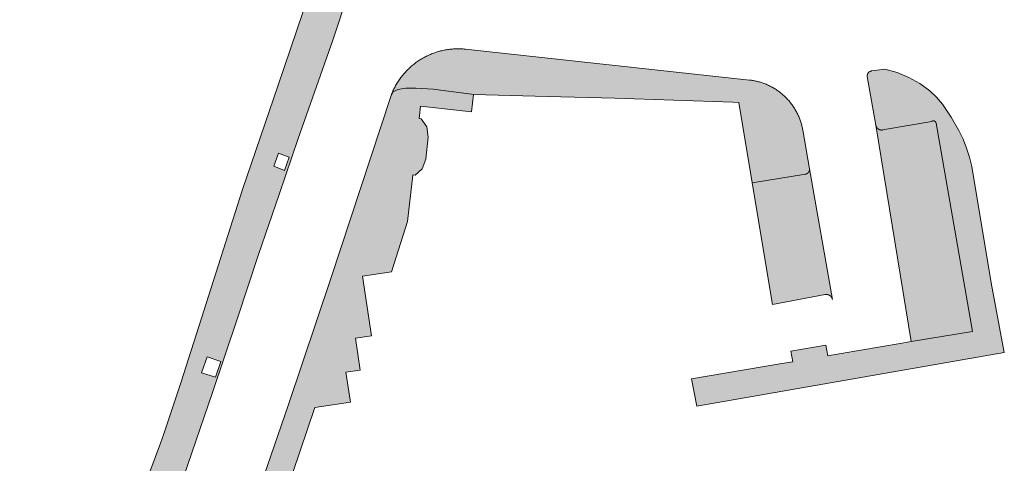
# Model space of a CAD drawing. Extents: x 97094 to 109644, y 463509 to 471969.
# Tile 194 of 256: x 103333 to 103415, y 468448 to 468485. Entities that reach past the tile are written whole.
import ezdxf

# ---------------------------------------------------------------- set-up
doc = ezdxf.new("R2010")
doc.units = 0
doc.layers.add('109 Onkruidbestrijding elementen', color=6, linetype='Continuous', lineweight=20, true_color=0xff00ff)

msp = doc.modelspace()

# ---------------------------------------------------------------- hatches: boundary and pattern name
at = {"layer": '109 Onkruidbestrijding elementen', "true_color": 0xff00ff}
h = msp.add_hatch(color=6, dxfattribs=at)
h.paths.add_polyline_path([(103344.163, 468438.279), (103344.482, 468439.218), (103347.011, 468446.767), (103349.349, 468453.624), (103351.462, 468459.877), (103353.199, 468465.161), (103354.908, 468470.121), (103356.502, 468474.762), (103359.362, 468482.943), (103362.006, 468490.971), (103363.989, 468497.431), (103365.958, 468503.393), (103366.602, 468505.371), (103367.242, 468507.264), (103367.602, 468508.77), (103364.092, 468509.436), (103363.829, 468508.49), (103360.379, 468496.085), (103358.951, 468491.381), (103354.835, 468479.2), (103351.877, 468470.546), (103348.458, 468459.865), (103346.744, 468454.512), (103345.333, 468450.273), (103345.077, 468449.503), (103344.195, 468447.116), (103340.391, 468435.161), (103338.344, 468429.207), (103337.689, 468427.302), (103332.303, 468410.748), (103331.745, 468408.728), (103326.351, 468392.299), (103324.608, 468386.863), (103321.112, 468376.725), (103320.949, 468376.246), (103318.687, 468369.594), (103315.817, 468361.157), (103311.168, 468347.629), (103308.614, 468341.719), (103310.553, 468341.977), (103310.574, 468341.98), (103311.918, 468342.16), (103314.657, 468349.409), (103316.976, 468356.72), (103323.7, 468376.707), (103329.258, 468392.403), (103329.986, 468394.614), (103330.805, 468397.101), (103331.394, 468398.889), (103334.163, 468407.394), (103336.138, 468413.799), (103338.716, 468421.464), (103340.232, 468426.396), (103342.173, 468432.411), (103343.398, 468436.022), (103344.163, 468438.279)])
h.paths.add_polyline_path([(103359.817, 468485.23), (103358.684, 468485.664), (103359.195, 468486.943), (103360.292, 468486.531), (103359.817, 468485.23)])
h.paths.add_polyline_path([(103355.356, 468472.112), (103354.461, 468472.489), (103354.845, 468473.559), (103355.747, 468473.217), (103355.356, 468472.112)])
h.paths.add_polyline_path([(103329.068, 468395.241), (103329.404, 468396.304), (103330.18, 468396.066), (103329.83, 468395.003), (103329.068, 468395.241)])
h.paths.add_polyline_path([(103317.901, 468360.172), (103316.843, 468360.603), (103317.42, 468362.158), (103318.43, 468361.763), (103317.901, 468360.172)])
h.paths.add_polyline_path([(103335.453, 468412.016), (103334.264, 468412.45), (103334.879, 468414.219), (103335.998, 468413.799), (103335.453, 468412.016)])
h.paths.add_polyline_path([(103343.02, 468435.407), (103341.986, 468435.798), (103342.475, 468437.099), (103343.503, 468436.776), (103343.02, 468435.407)])
h.paths.add_polyline_path([(103349.629, 468454.979), (103348.468, 468455.329), (103348.929, 468456.665), (103350.083, 468456.273), (103349.629, 468454.979)])
for points in [[(103393.923, 468479.623), (103370.365, 468482.187), (103370.267, 468482.196), (103370.168, 468482.204), (103370.069, 468482.209), (103369.971, 468482.213), (103369.872, 468482.216), (103369.773, 468482.217), (103369.674, 468482.216), (103369.575, 468482.214), (103369.477, 468482.21), (103369.378, 468482.204), (103369.279, 468482.197), (103369.181, 468482.188), (103369.083, 468482.177), (103368.985, 468482.165), (103368.887, 468482.151), (103368.789, 468482.135), (103368.692, 468482.118), (103368.595, 468482.099), (103368.498, 468482.079), (103368.402, 468482.057), (103368.306, 468482.034), (103368.21, 468482.008), (103368.115, 468481.982), (103368.02, 468481.953), (103367.926, 468481.923), (103367.832, 468481.892), (103367.739, 468481.859), (103367.647, 468481.824), (103367.555, 468481.788), (103367.463, 468481.751), (103367.373, 468481.712), (103367.282, 468481.671), (103367.193, 468481.629), (103367.104, 468481.585), (103367.016, 468481.54), (103366.929, 468481.494), (103366.843, 468481.446), (103366.757, 468481.396), (103366.672, 468481.346), (103366.588, 468481.293), (103366.505, 468481.24), (103366.423, 468481.185), (103366.342, 468481.128), (103366.262, 468481.071), (103366.183, 468481.012), (103366.104, 468480.951), (103366.027, 468480.89), (103365.951, 468480.827), (103365.876, 468480.763), (103365.801, 468480.697), (103365.728, 468480.631), (103365.657, 468480.563), (103365.586, 468480.494), (103365.516, 468480.424), (103365.448, 468480.352), (103365.381, 468480.28), (103365.315, 468480.206), (103365.25, 468480.132), (103365.186, 468480.056), (103365.124, 468479.979), (103365.063, 468479.901), (103365.003, 468479.823), (103364.945, 468479.743), (103364.888, 468479.662), (103364.832, 468479.581), (103364.778, 468479.498), (103364.725, 468479.414), (103364.674, 468479.33), (103364.624, 468479.245), (103364.575, 468479.159), (103364.528, 468479.072), (103364.482, 468478.985), (103364.437, 468478.896), (103364.395, 468478.807), (103364.353, 468478.717), (103364.313, 468478.627), (103364.275, 468478.536), (103364.238, 468478.444), (103364.203, 468478.352), (103364.169, 468478.259), (103364.367, 468478.645), (103364.745, 468478.846), (103365.418, 468478.943), (103366.249, 468478.946), (103367.675, 468478.871), (103370.865, 468478.439), (103371.035, 468478.416), (103377.161, 468478.268), (103382.752, 468478.133), (103392.546, 468477.788), (103393.05, 468477.773), (103394.159, 468471.091), (103398.568, 468471.817), (103398.575, 468471.818), (103398.581, 468471.819), (103398.588, 468471.821), (103398.595, 468471.822), (103398.601, 468471.824), (103398.608, 468471.826), (103398.615, 468471.827), (103398.621, 468471.829), (103398.628, 468471.831), (103398.634, 468471.834), (103398.64, 468471.836), (103398.647, 468471.838), (103398.653, 468471.841), (103398.659, 468471.843), (103398.666, 468471.846), (103398.672, 468471.849), (103398.678, 468471.852), (103398.684, 468471.855), (103398.69, 468471.858), (103398.696, 468471.861), (103398.702, 468471.864), (103398.708, 468471.867), (103398.714, 468471.871), (103398.72, 468471.875), (103398.726, 468471.878), (103398.731, 468471.882), (103398.737, 468471.886), (103398.742, 468471.89), (103398.748, 468471.894), (103398.753, 468471.898), (103398.759, 468471.902), (103398.764, 468471.907), (103398.769, 468471.911), (103398.774, 468471.915), (103398.779, 468471.92), (103398.784, 468471.925), (103398.789, 468471.929), (103398.794, 468471.934), (103398.799, 468471.939), (103398.803, 468471.944), (103398.808, 468471.949), (103398.813, 468471.954), (103398.817, 468471.959), (103398.821, 468471.965), (103398.825, 468471.97), (103398.83, 468471.975), (103398.834, 468471.981), (103398.838, 468471.986), (103398.841, 468471.992), (103398.845, 468471.998), (103398.849, 468472.003), (103398.853, 468472.009), (103398.856, 468472.015), (103398.859, 468472.021), (103398.863, 468472.027), (103398.866, 468472.033), (103398.869, 468472.039), (103398.872, 468472.045), (103398.875, 468472.051), (103398.878, 468472.058), (103398.88, 468472.064), (103398.883, 468472.07), (103398.885, 468472.077), (103398.888, 468472.083), (103398.89, 468472.089), (103398.892, 468472.096), (103398.894, 468472.102), (103398.896, 468472.109), (103398.898, 468472.115), (103398.9, 468472.122), (103398.901, 468472.129), (103398.903, 468472.135), (103398.904, 468472.142), (103398.905, 468472.149), (103398.907, 468472.155), (103398.908, 468472.162), (103398.909, 468472.169), (103398.909, 468472.176), (103398.91, 468472.182), (103398.911, 468472.189), (103398.911, 468472.196), (103398.912, 468472.203), (103398.912, 468472.21), (103398.912, 468472.216), (103398.912, 468472.223), (103398.912, 468472.23), (103398.912, 468472.237), (103398.912, 468472.244), (103398.911, 468472.25), (103398.911, 468472.257), (103398.91, 468472.264), (103398.347, 468475.478), (103398.332, 468475.561), (103398.315, 468475.644), (103398.297, 468475.726), (103398.278, 468475.809), (103398.257, 468475.89), (103398.235, 468475.972), (103398.211, 468476.053), (103398.186, 468476.134), (103398.16, 468476.214), (103398.132, 468476.294), (103398.104, 468476.373), (103398.073, 468476.452), (103398.042, 468476.53), (103398.009, 468476.608), (103397.975, 468476.685), (103397.939, 468476.762), (103397.903, 468476.838), (103397.865, 468476.914), (103397.825, 468476.988), (103397.785, 468477.063), (103397.743, 468477.136), (103397.7, 468477.209), (103397.656, 468477.281), (103397.611, 468477.352), (103397.564, 468477.422), (103397.517, 468477.492), (103397.468, 468477.561), (103397.418, 468477.629), (103397.366, 468477.696), (103397.314, 468477.763), (103397.261, 468477.828), (103397.206, 468477.893), (103397.151, 468477.956), (103397.094, 468478.019), (103397.037, 468478.081), (103396.978, 468478.141), (103396.918, 468478.201), (103396.858, 468478.26), (103396.796, 468478.318), (103396.733, 468478.374), (103396.67, 468478.43), (103396.605, 468478.485), (103396.54, 468478.538), (103396.474, 468478.591), (103396.407, 468478.642), (103396.339, 468478.692), (103396.27, 468478.741), (103396.2, 468478.789), (103396.13, 468478.836), (103396.059, 468478.881), (103395.987, 468478.925), (103395.914, 468478.968), (103395.841, 468479.01), (103395.767, 468479.051), (103395.692, 468479.09), (103395.617, 468479.128), (103395.541, 468479.165), (103395.464, 468479.201), (103395.387, 468479.235), (103395.309, 468479.268), (103395.231, 468479.3), (103395.152, 468479.33), (103395.073, 468479.359), (103394.993, 468479.387), (103394.913, 468479.413), (103394.832, 468479.438), (103394.751, 468479.462), (103394.67, 468479.484), (103394.588, 468479.505), (103394.506, 468479.525), (103394.423, 468479.543), (103394.34, 468479.56), (103394.257, 468479.575), (103394.174, 468479.589), (103394.091, 468479.602), (103394.007, 468479.613), (103393.923, 468479.623)], [(103403.701, 468479.914), (103404.413, 468475.875), (103404.414, 468475.867), (103404.416, 468475.859), (103404.418, 468475.851), (103404.42, 468475.843), (103404.422, 468475.836), (103404.424, 468475.828), (103404.426, 468475.82), (103404.428, 468475.812), (103404.431, 468475.805), (103404.433, 468475.797), (103404.436, 468475.789), (103404.439, 468475.782), (103404.442, 468475.774), (103404.445, 468475.767), (103404.449, 468475.76), (103404.452, 468475.752), (103404.455, 468475.745), (103404.459, 468475.738), (103404.463, 468475.731), (103404.467, 468475.724), (103404.471, 468475.716), (103404.475, 468475.71), (103404.479, 468475.703), (103404.483, 468475.696), (103404.488, 468475.689), (103404.492, 468475.682), (103404.497, 468475.676), (103404.502, 468475.669), (103404.507, 468475.663), (103404.512, 468475.657), (103404.517, 468475.65), (103404.522, 468475.644), (103404.527, 468475.638), (103404.533, 468475.632), (103404.538, 468475.626), (103404.544, 468475.62), (103404.549, 468475.615), (103404.555, 468475.609), (103404.561, 468475.603), (103404.567, 468475.598), (103404.573, 468475.593), (103404.579, 468475.587), (103404.585, 468475.582), (103404.592, 468475.577), (103404.598, 468475.572), (103404.605, 468475.568), (103404.611, 468475.563), (103404.618, 468475.558), (103404.625, 468475.554), (103404.631, 468475.549), (103404.638, 468475.545), (103404.645, 468475.541), (103404.652, 468475.537), (103404.659, 468475.533), (103404.666, 468475.529), (103404.674, 468475.526), (103404.681, 468475.522), (103404.688, 468475.519), (103404.695, 468475.515), (103404.703, 468475.512), (103404.71, 468475.509), (103404.718, 468475.506), (103404.725, 468475.503), (103404.733, 468475.501), (103404.741, 468475.498), (103404.748, 468475.496), (103404.756, 468475.494), (103404.764, 468475.491), (103404.772, 468475.489), (103404.78, 468475.487), (103404.788, 468475.486), (103404.795, 468475.484), (103404.803, 468475.483), (103404.811, 468475.481), (103404.819, 468475.48), (103404.827, 468475.479), (103404.835, 468475.478), (103404.843, 468475.477), (103404.851, 468475.476), (103404.859, 468475.476), (103404.867, 468475.475), (103404.876, 468475.475), (103404.884, 468475.475), (103404.892, 468475.475), (103404.9, 468475.475), (103404.908, 468475.475), (103404.916, 468475.476), (103404.924, 468475.476), (103404.932, 468475.477), (103404.94, 468475.478), (103404.948, 468475.478), (103404.956, 468475.48), (103404.964, 468475.481), (103404.972, 468475.482), (103409.041, 468476.188), (103409.044, 468476.19), (103409.047, 468476.193), (103409.05, 468476.195), (103409.053, 468476.197), (103409.055, 468476.199), (103409.058, 468476.201), (103409.062, 468476.203), (103409.065, 468476.205), (103409.068, 468476.207), (103409.071, 468476.209), (103409.074, 468476.211), (103409.077, 468476.213), (103409.08, 468476.215), (103409.084, 468476.216), (103409.087, 468476.218), (103409.09, 468476.219), (103409.094, 468476.221), (103409.097, 468476.222), (103409.1, 468476.224), (103409.104, 468476.225), (103409.107, 468476.227), (103409.111, 468476.228), (103409.114, 468476.229), (103409.118, 468476.23), (103409.121, 468476.231), (103409.125, 468476.232), (103409.128, 468476.233), (103409.132, 468476.234), (103409.135, 468476.235), (103409.139, 468476.236), (103409.142, 468476.236), (103409.146, 468476.237), (103409.15, 468476.238), (103409.153, 468476.238), (103409.157, 468476.239), (103409.161, 468476.239), (103409.164, 468476.239), (103409.168, 468476.24), (103409.172, 468476.24), (103409.175, 468476.24), (103409.179, 468476.24), (103409.183, 468476.24), (103409.186, 468476.24), (103409.19, 468476.24), (103409.194, 468476.24), (103409.197, 468476.24), (103409.201, 468476.24), (103409.205, 468476.239), (103409.208, 468476.239), (103409.212, 468476.239), (103409.215, 468476.238), (103409.219, 468476.238), (103409.223, 468476.237), (103409.226, 468476.236), (103409.23, 468476.236), (103409.233, 468476.235), (103409.237, 468476.234), (103409.241, 468476.233), (103409.244, 468476.232), (103409.248, 468476.231), (103409.251, 468476.23), (103409.255, 468476.229), (103409.258, 468476.228), (103409.262, 468476.226), (103409.265, 468476.225), (103409.268, 468476.224), (103409.272, 468476.222), (103409.275, 468476.221), (103409.278, 468476.219), (103409.282, 468476.218), (103409.285, 468476.216), (103409.288, 468476.214), (103409.292, 468476.213), (103409.295, 468476.211), (103409.298, 468476.209), (103409.301, 468476.207), (103409.304, 468476.205), (103409.307, 468476.203), (103409.31, 468476.201), (103409.313, 468476.199), (103409.316, 468476.197), (103409.319, 468476.195), (103409.322, 468476.192), (103409.325, 468476.19), (103409.328, 468476.188), (103409.33, 468476.185), (103409.333, 468476.183), (103409.336, 468476.18), (103409.339, 468476.178), (103409.341, 468476.175), (103409.344, 468476.173), (103409.346, 468476.17), (103409.349, 468476.167), (103409.351, 468476.165), (103409.354, 468476.162), (103409.356, 468476.159), (103409.358, 468476.156), (103409.361, 468476.153), (103409.363, 468476.15), (103409.365, 468476.147), (103409.367, 468476.144), (103409.369, 468476.141), (103409.371, 468476.138), (103409.373, 468476.135), (103409.375, 468476.132), (103409.377, 468476.129), (103409.379, 468476.126), (103409.38, 468476.123), (103409.382, 468476.119), (103409.384, 468476.116), (103409.385, 468476.113), (103409.387, 468476.109), (103409.388, 468476.106), (103409.39, 468476.103), (103409.391, 468476.099), (103409.392, 468476.096), (103409.394, 468476.092), (103409.395, 468476.089), (103409.396, 468476.085), (103409.397, 468476.082), (103409.398, 468476.078), (103409.399, 468476.075), (103409.4, 468476.071), (103409.401, 468476.068), (103409.402, 468476.064), (103409.402, 468476.061), (103409.403, 468476.057), (103412.42, 468458.767), (103407.351, 468457.922), (103406.425, 468457.768), (103401.522, 468456.931), (103400.421, 468456.746), (103400.267, 468457.634), (103397.359, 468457.13), (103397.513, 468456.256), (103396.614, 468456.105), (103389.115, 468454.841), (103389.555, 468452.575), (103415.066, 468457.008), (103413.973, 468462.796), (103412.364, 468472.439), (103412.18, 468473.213), (103411.941, 468473.971), (103411.647, 468474.711), (103411.301, 468475.427), (103410.657, 468476.545), (103409.935, 468477.613), (103409.449, 468478.198), (103408.896, 468478.719), (103408.052, 468479.338), (103407.138, 468479.848), (103406.168, 468480.243), (103405.157, 468480.515), (103404.04, 468480.374), (103404.033, 468480.373), (103404.027, 468480.372), (103404.02, 468480.371), (103404.014, 468480.37), (103404.008, 468480.368), (103404.001, 468480.367), (103403.995, 468480.365), (103403.988, 468480.364), (103403.982, 468480.362), (103403.976, 468480.36), (103403.969, 468480.358), (103403.963, 468480.356), (103403.957, 468480.354), (103403.951, 468480.352), (103403.945, 468480.349), (103403.939, 468480.347), (103403.933, 468480.344), (103403.926, 468480.342), (103403.921, 468480.339), (103403.915, 468480.336), (103403.909, 468480.333), (103403.903, 468480.33), (103403.897, 468480.327), (103403.891, 468480.323), (103403.886, 468480.32), (103403.88, 468480.317), (103403.875, 468480.313), (103403.869, 468480.309), (103403.864, 468480.306), (103403.858, 468480.302), (103403.853, 468480.298), (103403.848, 468480.294), (103403.843, 468480.29), (103403.838, 468480.286), (103403.833, 468480.281), (103403.828, 468480.277), (103403.823, 468480.273), (103403.818, 468480.268), (103403.813, 468480.264), (103403.809, 468480.259), (103403.804, 468480.254), (103403.799, 468480.249), (103403.795, 468480.245), (103403.791, 468480.24), (103403.786, 468480.235), (103403.782, 468480.229), (103403.778, 468480.224), (103403.774, 468480.219), (103403.77, 468480.214), (103403.767, 468480.208), (103403.763, 468480.203), (103403.759, 468480.197), (103403.756, 468480.192), (103403.752, 468480.186), (103403.749, 468480.181), (103403.746, 468480.175), (103403.742, 468480.169), (103403.739, 468480.163), (103403.736, 468480.157), (103403.733, 468480.152), (103403.731, 468480.146), (103403.728, 468480.14), (103403.725, 468480.133), (103403.723, 468480.127), (103403.721, 468480.121), (103403.718, 468480.115), (103403.716, 468480.109), (103403.714, 468480.103), (103403.712, 468480.096), (103403.71, 468480.09), (103403.709, 468480.084), (103403.707, 468480.077), (103403.705, 468480.071), (103403.704, 468480.064), (103403.703, 468480.058), (103403.701, 468480.052), (103403.7, 468480.045), (103403.699, 468480.039), (103403.698, 468480.032), (103403.698, 468480.025), (103403.697, 468480.019), (103403.696, 468480.012), (103403.696, 468480.006), (103403.696, 468479.999), (103403.695, 468479.993), (103403.695, 468479.986), (103403.695, 468479.979), (103403.695, 468479.973), (103403.695, 468479.966), (103403.696, 468479.96), (103403.696, 468479.953), (103403.697, 468479.947), (103403.697, 468479.94), (103403.698, 468479.934), (103403.699, 468479.927), (103403.7, 468479.92), (103403.701, 468479.914)], [(103349.552, 468433.994), (103349.139, 468432.645), (103346.525, 468424.82), (103346.1, 468423.478), (103347.95, 468423.485), (103348.277, 468424.455), (103349.488, 468428.19), (103352.014, 468436.758), (103351.999, 468437.656), (103352.698, 468437.669), (103354.203, 468441.583), (103357.879, 468452.45), (103360.829, 468452.9), (103360.454, 468455.383), (103361.641, 468455.562), (103361.241, 468458.207), (103362.563, 468458.406), (103361.817, 468463.347), (103364.239, 468463.713), (103365.562, 468467.9), (103365.991, 468471.743), (103365.991, 468471.747), (103366.191, 468471.724), (103366.777, 468472.258), (103367.082, 468473.069), (103367.285, 468474.884), (103367.169, 468475.746), (103366.701, 468476.414), (103366.514, 468476.435), (103366.629, 468477.463), (103370.876, 468476.989), (103371.035, 468478.416), (103370.865, 468478.439), (103367.675, 468478.871), (103366.249, 468478.946), (103365.418, 468478.943), (103364.745, 468478.846), (103364.367, 468478.645), (103364.169, 468478.259), (103359.2, 468463.143), (103355.648, 468452.615), (103351.957, 468441.856), (103350.246, 468436.264), (103349.552, 468433.994)], [(103404.972, 468475.482), (103404.964, 468475.481), (103404.956, 468475.48), (103404.948, 468475.478), (103404.94, 468475.478), (103404.932, 468475.477), (103404.924, 468475.476), (103404.916, 468475.476), (103404.908, 468475.475), (103404.9, 468475.475), (103404.892, 468475.475), (103404.884, 468475.475), (103404.876, 468475.475), (103404.867, 468475.475), (103404.859, 468475.476), (103404.851, 468475.476), (103404.843, 468475.477), (103404.835, 468475.478), (103404.827, 468475.479), (103404.819, 468475.48), (103404.811, 468475.481), (103404.803, 468475.483), (103404.795, 468475.484), (103404.788, 468475.486), (103404.78, 468475.487), (103404.772, 468475.489), (103404.764, 468475.491), (103404.756, 468475.494), (103404.748, 468475.496), (103404.741, 468475.498), (103404.733, 468475.501), (103404.725, 468475.503), (103404.718, 468475.506), (103404.71, 468475.509), (103404.703, 468475.512), (103404.695, 468475.515), (103404.688, 468475.519), (103404.681, 468475.522), (103404.674, 468475.526), (103404.666, 468475.529), (103404.659, 468475.533), (103404.652, 468475.537), (103404.645, 468475.541), (103404.638, 468475.545), (103404.631, 468475.549), (103404.625, 468475.554), (103404.618, 468475.558), (103404.611, 468475.563), (103404.605, 468475.568), (103404.598, 468475.572), (103404.592, 468475.577), (103404.585, 468475.582), (103404.579, 468475.587), (103404.573, 468475.593), (103404.567, 468475.598), (103404.561, 468475.603), (103404.555, 468475.609), (103404.549, 468475.615), (103404.544, 468475.62), (103404.538, 468475.626), (103404.533, 468475.632), (103404.527, 468475.638), (103404.522, 468475.644), (103404.517, 468475.65), (103404.512, 468475.657), (103404.507, 468475.663), (103404.502, 468475.669), (103404.497, 468475.676), (103404.492, 468475.682), (103404.488, 468475.689), (103404.483, 468475.696), (103404.479, 468475.703), (103404.475, 468475.71), (103404.471, 468475.716), (103404.467, 468475.724), (103404.463, 468475.731), (103404.459, 468475.738), (103404.455, 468475.745), (103404.452, 468475.752), (103404.449, 468475.76), (103404.445, 468475.767), (103404.442, 468475.774), (103404.439, 468475.782), (103404.436, 468475.789), (103404.433, 468475.797), (103404.431, 468475.805), (103404.428, 468475.812), (103404.426, 468475.82), (103404.424, 468475.828), (103404.422, 468475.836), (103404.42, 468475.843), (103404.418, 468475.851), (103404.416, 468475.859), (103404.414, 468475.867), (103404.413, 468475.875), (103407.351, 468457.922), (103412.42, 468458.767), (103409.403, 468476.057), (103409.402, 468476.061), (103409.402, 468476.064), (103409.401, 468476.068), (103409.4, 468476.071), (103409.399, 468476.075), (103409.398, 468476.078), (103409.397, 468476.082), (103409.396, 468476.085), (103409.395, 468476.089), (103409.394, 468476.092), (103409.392, 468476.096), (103409.391, 468476.099), (103409.39, 468476.103), (103409.388, 468476.106), (103409.387, 468476.109), (103409.385, 468476.113), (103409.384, 468476.116), (103409.382, 468476.119), (103409.38, 468476.123), (103409.379, 468476.126), (103409.377, 468476.129), (103409.375, 468476.132), (103409.373, 468476.135), (103409.371, 468476.138), (103409.369, 468476.141), (103409.367, 468476.144), (103409.365, 468476.147), (103409.363, 468476.15), (103409.361, 468476.153), (103409.358, 468476.156), (103409.356, 468476.159), (103409.354, 468476.162), (103409.351, 468476.165), (103409.349, 468476.167), (103409.346, 468476.17), (103409.344, 468476.173), (103409.341, 468476.175), (103409.339, 468476.178), (103409.336, 468476.18), (103409.333, 468476.183), (103409.33, 468476.185), (103409.328, 468476.188), (103409.325, 468476.19), (103409.322, 468476.192), (103409.319, 468476.195), (103409.316, 468476.197), (103409.313, 468476.199), (103409.31, 468476.201), (103409.307, 468476.203), (103409.304, 468476.205), (103409.301, 468476.207), (103409.298, 468476.209), (103409.295, 468476.211), (103409.292, 468476.213), (103409.288, 468476.214), (103409.285, 468476.216), (103409.282, 468476.218), (103409.278, 468476.219), (103409.275, 468476.221), (103409.272, 468476.222), (103409.268, 468476.224), (103409.265, 468476.225), (103409.262, 468476.226), (103409.258, 468476.228), (103409.255, 468476.229), (103409.251, 468476.23), (103409.248, 468476.231), (103409.244, 468476.232), (103409.241, 468476.233), (103409.237, 468476.234), (103409.233, 468476.235), (103409.23, 468476.236), (103409.226, 468476.236), (103409.223, 468476.237), (103409.219, 468476.238), (103409.215, 468476.238), (103409.212, 468476.239), (103409.208, 468476.239), (103409.205, 468476.239), (103409.201, 468476.24), (103409.197, 468476.24), (103409.194, 468476.24), (103409.19, 468476.24), (103409.186, 468476.24), (103409.183, 468476.24), (103409.179, 468476.24), (103409.175, 468476.24), (103409.172, 468476.24), (103409.168, 468476.24), (103409.164, 468476.239), (103409.161, 468476.239), (103409.157, 468476.239), (103409.153, 468476.238), (103409.15, 468476.238), (103409.146, 468476.237), (103409.142, 468476.236), (103409.139, 468476.236), (103409.135, 468476.235), (103409.132, 468476.234), (103409.128, 468476.233), (103409.125, 468476.232), (103409.121, 468476.231), (103409.118, 468476.23), (103409.114, 468476.229), (103409.111, 468476.228), (103409.107, 468476.227), (103409.104, 468476.225), (103409.1, 468476.224), (103409.097, 468476.222), (103409.094, 468476.221), (103409.09, 468476.219), (103409.087, 468476.218), (103409.084, 468476.216), (103409.08, 468476.215), (103409.077, 468476.213), (103409.074, 468476.211), (103409.071, 468476.209), (103409.068, 468476.207), (103409.065, 468476.205), (103409.062, 468476.203), (103409.058, 468476.201), (103409.055, 468476.199), (103409.053, 468476.197), (103409.05, 468476.195), (103409.047, 468476.193), (103409.044, 468476.19), (103409.041, 468476.188), (103404.972, 468475.482)], [(103395.831, 468461.013), (103400.198, 468461.826), (103400.207, 468461.828), (103400.215, 468461.829), (103400.224, 468461.83), (103400.233, 468461.831), (103400.241, 468461.832), (103400.25, 468461.833), (103400.259, 468461.834), (103400.267, 468461.834), (103400.276, 468461.835), (103400.285, 468461.835), (103400.294, 468461.835), (103400.302, 468461.835), (103400.311, 468461.835), (103400.32, 468461.835), (103400.329, 468461.834), (103400.337, 468461.833), (103400.346, 468461.833), (103400.355, 468461.832), (103400.363, 468461.831), (103400.372, 468461.829), (103400.381, 468461.828), (103400.389, 468461.827), (103400.398, 468461.825), (103400.407, 468461.823), (103400.415, 468461.821), (103400.424, 468461.819), (103400.432, 468461.817), (103400.44, 468461.815), (103400.449, 468461.812), (103400.457, 468461.81), (103400.465, 468461.807), (103400.474, 468461.804), (103400.482, 468461.801), (103400.49, 468461.798), (103400.498, 468461.794), (103400.506, 468461.791), (103400.514, 468461.787), (103400.522, 468461.784), (103400.53, 468461.78), (103400.538, 468461.776), (103400.545, 468461.772), (103400.553, 468461.767), (103400.561, 468461.763), (103400.568, 468461.759), (103400.576, 468461.754), (103400.583, 468461.749), (103400.59, 468461.744), (103400.598, 468461.739), (103400.605, 468461.734), (103400.612, 468461.729), (103400.619, 468461.724), (103400.625, 468461.718), (103400.632, 468461.713), (103400.639, 468461.707), (103400.645, 468461.701), (103400.652, 468461.696), (103400.658, 468461.69), (103400.665, 468461.683), (103400.671, 468461.677), (103400.677, 468461.671), (103400.683, 468461.665), (103400.689, 468461.658), (103400.694, 468461.651), (103400.7, 468461.645), (103400.705, 468461.638), (103400.711, 468461.631), (103400.716, 468461.624), (103400.721, 468461.617), (103400.726, 468461.61), (103400.731, 468461.603), (103400.736, 468461.595), (103400.741, 468461.588), (103400.745, 468461.581), (103400.75, 468461.573), (103400.754, 468461.565), (103400.758, 468461.558), (103400.762, 468461.55), (103400.766, 468461.542), (103400.77, 468461.534), (103400.774, 468461.526), (103400.777, 468461.518), (103400.781, 468461.51), (103400.784, 468461.502), (103400.787, 468461.494), (103400.79, 468461.486), (103400.793, 468461.478), (103400.796, 468461.469), (103400.798, 468461.461), (103400.801, 468461.453), (103400.803, 468461.444), (103400.805, 468461.436), (103400.807, 468461.427), (103400.809, 468461.419), (103400.811, 468461.41), (103398.91, 468472.264), (103398.911, 468472.257), (103398.911, 468472.25), (103398.912, 468472.244), (103398.912, 468472.237), (103398.912, 468472.23), (103398.912, 468472.223), (103398.912, 468472.216), (103398.912, 468472.21), (103398.912, 468472.203), (103398.911, 468472.196), (103398.911, 468472.189), (103398.91, 468472.182), (103398.909, 468472.176), (103398.909, 468472.169), (103398.908, 468472.162), (103398.907, 468472.155), (103398.905, 468472.149), (103398.904, 468472.142), (103398.903, 468472.135), (103398.901, 468472.129), (103398.9, 468472.122), (103398.898, 468472.115), (103398.896, 468472.109), (103398.894, 468472.102), (103398.892, 468472.096), (103398.89, 468472.089), (103398.888, 468472.083), (103398.885, 468472.077), (103398.883, 468472.07), (103398.88, 468472.064), (103398.878, 468472.058), (103398.875, 468472.051), (103398.872, 468472.045), (103398.869, 468472.039), (103398.866, 468472.033), (103398.863, 468472.027), (103398.859, 468472.021), (103398.856, 468472.015), (103398.853, 468472.009), (103398.849, 468472.003), (103398.845, 468471.998), (103398.841, 468471.992), (103398.838, 468471.986), (103398.834, 468471.981), (103398.83, 468471.975), (103398.825, 468471.97), (103398.821, 468471.965), (103398.817, 468471.959), (103398.813, 468471.954), (103398.808, 468471.949), (103398.803, 468471.944), (103398.799, 468471.939), (103398.794, 468471.934), (103398.789, 468471.929), (103398.784, 468471.925), (103398.779, 468471.92), (103398.774, 468471.915), (103398.769, 468471.911), (103398.764, 468471.907), (103398.759, 468471.902), (103398.753, 468471.898), (103398.748, 468471.894), (103398.742, 468471.89), (103398.737, 468471.886), (103398.731, 468471.882), (103398.726, 468471.878), (103398.72, 468471.875), (103398.714, 468471.871), (103398.708, 468471.867), (103398.702, 468471.864), (103398.696, 468471.861), (103398.69, 468471.858), (103398.684, 468471.855), (103398.678, 468471.852), (103398.672, 468471.849), (103398.666, 468471.846), (103398.659, 468471.843), (103398.653, 468471.841), (103398.647, 468471.838), (103398.64, 468471.836), (103398.634, 468471.834), (103398.628, 468471.831), (103398.621, 468471.829), (103398.615, 468471.827), (103398.608, 468471.826), (103398.601, 468471.824), (103398.595, 468471.822), (103398.588, 468471.821), (103398.581, 468471.819), (103398.575, 468471.818), (103398.568, 468471.817), (103394.159, 468471.091), (103395.831, 468461.013)]]:
    msp.add_hatch(color=6, dxfattribs=at).paths.add_polyline_path(points)

# ---------------------------------------------------------------- linework, layer by layer
at = {"layer": '109 Onkruidbestrijding elementen', "color": 3, "true_color": 0x00ff00}
for points in [[(103347.011, 468446.767), (103349.349, 468453.624), (103351.462, 468459.877), (103353.199, 468465.161), (103354.908, 468470.121), (103356.502, 468474.762), (103359.362, 468482.943), (103362.006, 468490.971), (103363.989, 468497.431), (103365.958, 468503.393), (103366.602, 468505.371), (103367.242, 468507.264), (103367.602, 468508.77), (103364.092, 468509.436), (103363.829, 468508.49), (103360.379, 468496.085), (103358.951, 468491.381), (103354.835, 468479.2), (103351.877, 468470.546), (103348.458, 468459.865), (103346.744, 468454.512), (103345.333, 468450.273), (103345.077, 468449.503), (103344.195, 468447.116)], [(103354.203, 468441.583), (103357.879, 468452.45), (103360.829, 468452.9), (103360.454, 468455.383), (103361.641, 468455.562), (103361.241, 468458.207), (103362.563, 468458.406), (103361.817, 468463.347), (103364.239, 468463.713), (103365.562, 468467.9), (103365.991, 468471.743), (103365.991, 468471.747), (103366.191, 468471.724), (103366.777, 468472.258), (103367.082, 468473.069), (103367.285, 468474.884), (103367.169, 468475.746), (103366.701, 468476.414), (103366.514, 468476.435), (103366.629, 468477.463), (103370.876, 468476.989), (103371.035, 468478.416), (103370.865, 468478.439), (103367.675, 468478.871), (103366.249, 468478.946), (103365.418, 468478.943), (103364.745, 468478.846), (103364.367, 468478.645), (103364.169, 468478.259), (103359.2, 468463.143), (103355.648, 468452.615), (103351.957, 468441.856)]]:
    msp.add_lwpolyline(points, dxfattribs=at)
for points in [[(103393.923, 468479.623), (103370.365, 468482.187), (103370.267, 468482.196), (103370.168, 468482.204), (103370.069, 468482.209), (103369.971, 468482.213), (103369.872, 468482.216), (103369.773, 468482.217), (103369.674, 468482.216), (103369.575, 468482.214), (103369.477, 468482.21), (103369.378, 468482.204), (103369.279, 468482.197), (103369.181, 468482.188), (103369.083, 468482.177), (103368.985, 468482.165), (103368.887, 468482.151), (103368.789, 468482.135), (103368.692, 468482.118), (103368.595, 468482.099), (103368.498, 468482.079), (103368.402, 468482.057), (103368.306, 468482.034), (103368.21, 468482.008), (103368.115, 468481.982), (103368.02, 468481.953), (103367.926, 468481.923), (103367.832, 468481.892), (103367.739, 468481.859), (103367.647, 468481.824), (103367.555, 468481.788), (103367.463, 468481.751), (103367.373, 468481.712), (103367.282, 468481.671), (103367.193, 468481.629), (103367.104, 468481.585), (103367.016, 468481.54), (103366.929, 468481.494), (103366.843, 468481.446), (103366.757, 468481.396), (103366.672, 468481.346), (103366.588, 468481.293), (103366.505, 468481.24), (103366.423, 468481.185), (103366.342, 468481.128), (103366.262, 468481.071), (103366.183, 468481.012), (103366.104, 468480.951), (103366.027, 468480.89), (103365.951, 468480.827), (103365.876, 468480.763), (103365.801, 468480.697), (103365.728, 468480.631), (103365.657, 468480.563), (103365.586, 468480.494), (103365.516, 468480.424), (103365.448, 468480.352), (103365.381, 468480.28), (103365.315, 468480.206), (103365.25, 468480.132), (103365.186, 468480.056), (103365.124, 468479.979), (103365.063, 468479.901), (103365.003, 468479.823), (103364.945, 468479.743), (103364.888, 468479.662), (103364.832, 468479.581), (103364.778, 468479.498), (103364.725, 468479.414), (103364.674, 468479.33), (103364.624, 468479.245), (103364.575, 468479.159), (103364.528, 468479.072), (103364.482, 468478.985), (103364.437, 468478.896), (103364.395, 468478.807), (103364.353, 468478.717), (103364.313, 468478.627), (103364.275, 468478.536), (103364.238, 468478.444), (103364.203, 468478.352), (103364.169, 468478.259), (103364.367, 468478.645), (103364.745, 468478.846), (103365.418, 468478.943), (103366.249, 468478.946), (103367.675, 468478.871), (103370.865, 468478.439), (103371.035, 468478.416), (103377.161, 468478.268), (103382.752, 468478.133), (103392.546, 468477.788), (103393.05, 468477.773), (103394.159, 468471.091), (103398.568, 468471.817), (103398.575, 468471.818), (103398.581, 468471.819), (103398.588, 468471.821), (103398.595, 468471.822), (103398.601, 468471.824), (103398.608, 468471.826), (103398.615, 468471.827), (103398.621, 468471.829), (103398.628, 468471.831), (103398.634, 468471.834), (103398.64, 468471.836), (103398.647, 468471.838), (103398.653, 468471.841), (103398.659, 468471.843), (103398.666, 468471.846), (103398.672, 468471.849), (103398.678, 468471.852), (103398.684, 468471.855), (103398.69, 468471.858), (103398.696, 468471.861), (103398.702, 468471.864), (103398.708, 468471.867), (103398.714, 468471.871), (103398.72, 468471.875), (103398.726, 468471.878), (103398.731, 468471.882), (103398.737, 468471.886), (103398.742, 468471.89), (103398.748, 468471.894), (103398.753, 468471.898), (103398.759, 468471.902), (103398.764, 468471.907), (103398.769, 468471.911), (103398.774, 468471.915), (103398.779, 468471.92), (103398.784, 468471.925), (103398.789, 468471.929), (103398.794, 468471.934), (103398.799, 468471.939), (103398.803, 468471.944), (103398.808, 468471.949), (103398.813, 468471.954), (103398.817, 468471.959), (103398.821, 468471.965), (103398.825, 468471.97), (103398.83, 468471.975), (103398.834, 468471.981), (103398.838, 468471.986), (103398.841, 468471.992), (103398.845, 468471.998), (103398.849, 468472.003), (103398.853, 468472.009), (103398.856, 468472.015), (103398.859, 468472.021), (103398.863, 468472.027), (103398.866, 468472.033), (103398.869, 468472.039), (103398.872, 468472.045), (103398.875, 468472.051), (103398.878, 468472.058), (103398.88, 468472.064), (103398.883, 468472.07), (103398.885, 468472.077), (103398.888, 468472.083), (103398.89, 468472.089), (103398.892, 468472.096), (103398.894, 468472.102), (103398.896, 468472.109), (103398.898, 468472.115), (103398.9, 468472.122), (103398.901, 468472.129), (103398.903, 468472.135), (103398.904, 468472.142), (103398.905, 468472.149), (103398.907, 468472.155), (103398.908, 468472.162), (103398.909, 468472.169), (103398.909, 468472.176), (103398.91, 468472.182), (103398.911, 468472.189), (103398.911, 468472.196), (103398.912, 468472.203), (103398.912, 468472.21), (103398.912, 468472.216), (103398.912, 468472.223), (103398.912, 468472.23), (103398.912, 468472.237), (103398.912, 468472.244), (103398.911, 468472.25), (103398.911, 468472.257), (103398.91, 468472.264), (103398.347, 468475.478), (103398.332, 468475.561), (103398.315, 468475.644), (103398.297, 468475.726), (103398.278, 468475.809), (103398.257, 468475.89), (103398.235, 468475.972), (103398.211, 468476.053), (103398.186, 468476.134), (103398.16, 468476.214), (103398.132, 468476.294), (103398.104, 468476.373), (103398.073, 468476.452), (103398.042, 468476.53), (103398.009, 468476.608), (103397.975, 468476.685), (103397.939, 468476.762), (103397.903, 468476.838), (103397.865, 468476.914), (103397.825, 468476.988), (103397.785, 468477.063), (103397.743, 468477.136), (103397.7, 468477.209), (103397.656, 468477.281), (103397.611, 468477.352), (103397.564, 468477.422), (103397.517, 468477.492), (103397.468, 468477.561), (103397.418, 468477.629), (103397.366, 468477.696), (103397.314, 468477.763), (103397.261, 468477.828), (103397.206, 468477.893), (103397.151, 468477.956), (103397.094, 468478.019), (103397.037, 468478.081), (103396.978, 468478.141), (103396.918, 468478.201), (103396.858, 468478.26), (103396.796, 468478.318), (103396.733, 468478.374), (103396.67, 468478.43), (103396.605, 468478.485), (103396.54, 468478.538), (103396.474, 468478.591), (103396.407, 468478.642), (103396.339, 468478.692), (103396.27, 468478.741), (103396.2, 468478.789), (103396.13, 468478.836), (103396.059, 468478.881), (103395.987, 468478.925), (103395.914, 468478.968), (103395.841, 468479.01), (103395.767, 468479.051), (103395.692, 468479.09), (103395.617, 468479.128), (103395.541, 468479.165), (103395.464, 468479.201), (103395.387, 468479.235), (103395.309, 468479.268), (103395.231, 468479.3), (103395.152, 468479.33), (103395.073, 468479.359), (103394.993, 468479.387), (103394.913, 468479.413), (103394.832, 468479.438), (103394.751, 468479.462), (103394.67, 468479.484), (103394.588, 468479.505), (103394.506, 468479.525), (103394.423, 468479.543), (103394.34, 468479.56), (103394.257, 468479.575), (103394.174, 468479.589), (103394.091, 468479.602), (103394.007, 468479.613), (103393.923, 468479.623)], [(103403.701, 468479.914), (103404.413, 468475.875), (103404.414, 468475.867), (103404.416, 468475.859), (103404.418, 468475.851), (103404.42, 468475.843), (103404.422, 468475.836), (103404.424, 468475.828), (103404.426, 468475.82), (103404.428, 468475.812), (103404.431, 468475.805), (103404.433, 468475.797), (103404.436, 468475.789), (103404.439, 468475.782), (103404.442, 468475.774), (103404.445, 468475.767), (103404.449, 468475.76), (103404.452, 468475.752), (103404.455, 468475.745), (103404.459, 468475.738), (103404.463, 468475.731), (103404.467, 468475.724), (103404.471, 468475.716), (103404.475, 468475.71), (103404.479, 468475.703), (103404.483, 468475.696), (103404.488, 468475.689), (103404.492, 468475.682), (103404.497, 468475.676), (103404.502, 468475.669), (103404.507, 468475.663), (103404.512, 468475.657), (103404.517, 468475.65), (103404.522, 468475.644), (103404.527, 468475.638), (103404.533, 468475.632), (103404.538, 468475.626), (103404.544, 468475.62), (103404.549, 468475.615), (103404.555, 468475.609), (103404.561, 468475.603), (103404.567, 468475.598), (103404.573, 468475.593), (103404.579, 468475.587), (103404.585, 468475.582), (103404.592, 468475.577), (103404.598, 468475.572), (103404.605, 468475.568), (103404.611, 468475.563), (103404.618, 468475.558), (103404.625, 468475.554), (103404.631, 468475.549), (103404.638, 468475.545), (103404.645, 468475.541), (103404.652, 468475.537), (103404.659, 468475.533), (103404.666, 468475.529), (103404.674, 468475.526), (103404.681, 468475.522), (103404.688, 468475.519), (103404.695, 468475.515), (103404.703, 468475.512), (103404.71, 468475.509), (103404.718, 468475.506), (103404.725, 468475.503), (103404.733, 468475.501), (103404.741, 468475.498), (103404.748, 468475.496), (103404.756, 468475.494), (103404.764, 468475.491), (103404.772, 468475.489), (103404.78, 468475.487), (103404.788, 468475.486), (103404.795, 468475.484), (103404.803, 468475.483), (103404.811, 468475.481), (103404.819, 468475.48), (103404.827, 468475.479), (103404.835, 468475.478), (103404.843, 468475.477), (103404.851, 468475.476), (103404.859, 468475.476), (103404.867, 468475.475), (103404.876, 468475.475), (103404.884, 468475.475), (103404.892, 468475.475), (103404.9, 468475.475), (103404.908, 468475.475), (103404.916, 468475.476), (103404.924, 468475.476), (103404.932, 468475.477), (103404.94, 468475.478), (103404.948, 468475.478), (103404.956, 468475.48), (103404.964, 468475.481), (103404.972, 468475.482), (103409.041, 468476.188), (103409.044, 468476.19), (103409.047, 468476.193), (103409.05, 468476.195), (103409.053, 468476.197), (103409.055, 468476.199), (103409.058, 468476.201), (103409.062, 468476.203), (103409.065, 468476.205), (103409.068, 468476.207), (103409.071, 468476.209), (103409.074, 468476.211), (103409.077, 468476.213), (103409.08, 468476.215), (103409.084, 468476.216), (103409.087, 468476.218), (103409.09, 468476.219), (103409.094, 468476.221), (103409.097, 468476.222), (103409.1, 468476.224), (103409.104, 468476.225), (103409.107, 468476.227), (103409.111, 468476.228), (103409.114, 468476.229), (103409.118, 468476.23), (103409.121, 468476.231), (103409.125, 468476.232), (103409.128, 468476.233), (103409.132, 468476.234), (103409.135, 468476.235), (103409.139, 468476.236), (103409.142, 468476.236), (103409.146, 468476.237), (103409.15, 468476.238), (103409.153, 468476.238), (103409.157, 468476.239), (103409.161, 468476.239), (103409.164, 468476.239), (103409.168, 468476.24), (103409.172, 468476.24), (103409.175, 468476.24), (103409.179, 468476.24), (103409.183, 468476.24), (103409.186, 468476.24), (103409.19, 468476.24), (103409.194, 468476.24), (103409.197, 468476.24), (103409.201, 468476.24), (103409.205, 468476.239), (103409.208, 468476.239), (103409.212, 468476.239), (103409.215, 468476.238), (103409.219, 468476.238), (103409.223, 468476.237), (103409.226, 468476.236), (103409.23, 468476.236), (103409.233, 468476.235), (103409.237, 468476.234), (103409.241, 468476.233), (103409.244, 468476.232), (103409.248, 468476.231), (103409.251, 468476.23), (103409.255, 468476.229), (103409.258, 468476.228), (103409.262, 468476.226), (103409.265, 468476.225), (103409.268, 468476.224), (103409.272, 468476.222), (103409.275, 468476.221), (103409.278, 468476.219), (103409.282, 468476.218), (103409.285, 468476.216), (103409.288, 468476.214), (103409.292, 468476.213), (103409.295, 468476.211), (103409.298, 468476.209), (103409.301, 468476.207), (103409.304, 468476.205), (103409.307, 468476.203), (103409.31, 468476.201), (103409.313, 468476.199), (103409.316, 468476.197), (103409.319, 468476.195), (103409.322, 468476.192), (103409.325, 468476.19), (103409.328, 468476.188), (103409.33, 468476.185), (103409.333, 468476.183), (103409.336, 468476.18), (103409.339, 468476.178), (103409.341, 468476.175), (103409.344, 468476.173), (103409.346, 468476.17), (103409.349, 468476.167), (103409.351, 468476.165), (103409.354, 468476.162), (103409.356, 468476.159), (103409.358, 468476.156), (103409.361, 468476.153), (103409.363, 468476.15), (103409.365, 468476.147), (103409.367, 468476.144), (103409.369, 468476.141), (103409.371, 468476.138), (103409.373, 468476.135), (103409.375, 468476.132), (103409.377, 468476.129), (103409.379, 468476.126), (103409.38, 468476.123), (103409.382, 468476.119), (103409.384, 468476.116), (103409.385, 468476.113), (103409.387, 468476.109), (103409.388, 468476.106), (103409.39, 468476.103), (103409.391, 468476.099), (103409.392, 468476.096), (103409.394, 468476.092), (103409.395, 468476.089), (103409.396, 468476.085), (103409.397, 468476.082), (103409.398, 468476.078), (103409.399, 468476.075), (103409.4, 468476.071), (103409.401, 468476.068), (103409.402, 468476.064), (103409.402, 468476.061), (103409.403, 468476.057), (103412.42, 468458.767), (103407.351, 468457.922), (103406.425, 468457.768), (103401.522, 468456.931), (103400.421, 468456.746), (103400.267, 468457.634), (103397.359, 468457.13), (103397.513, 468456.256), (103396.614, 468456.105), (103389.115, 468454.841), (103389.555, 468452.575), (103415.066, 468457.008), (103413.973, 468462.796), (103412.364, 468472.439), (103412.18, 468473.213), (103411.941, 468473.971), (103411.647, 468474.711), (103411.301, 468475.427), (103410.657, 468476.545), (103409.935, 468477.613), (103409.449, 468478.198), (103408.896, 468478.719), (103408.052, 468479.338), (103407.138, 468479.848), (103406.168, 468480.243), (103405.157, 468480.515), (103404.04, 468480.374), (103404.033, 468480.373), (103404.027, 468480.372), (103404.02, 468480.371), (103404.014, 468480.37), (103404.008, 468480.368), (103404.001, 468480.367), (103403.995, 468480.365), (103403.988, 468480.364), (103403.982, 468480.362), (103403.976, 468480.36), (103403.969, 468480.358), (103403.963, 468480.356), (103403.957, 468480.354), (103403.951, 468480.352), (103403.945, 468480.349), (103403.939, 468480.347), (103403.933, 468480.344), (103403.926, 468480.342), (103403.921, 468480.339), (103403.915, 468480.336), (103403.909, 468480.333), (103403.903, 468480.33), (103403.897, 468480.327), (103403.891, 468480.323), (103403.886, 468480.32), (103403.88, 468480.317), (103403.875, 468480.313), (103403.869, 468480.309), (103403.864, 468480.306), (103403.858, 468480.302), (103403.853, 468480.298), (103403.848, 468480.294), (103403.843, 468480.29), (103403.838, 468480.286), (103403.833, 468480.281), (103403.828, 468480.277), (103403.823, 468480.273), (103403.818, 468480.268), (103403.813, 468480.264), (103403.809, 468480.259), (103403.804, 468480.254), (103403.799, 468480.249), (103403.795, 468480.245), (103403.791, 468480.24), (103403.786, 468480.235), (103403.782, 468480.229), (103403.778, 468480.224), (103403.774, 468480.219), (103403.77, 468480.214), (103403.767, 468480.208), (103403.763, 468480.203), (103403.759, 468480.197), (103403.756, 468480.192), (103403.752, 468480.186), (103403.749, 468480.181), (103403.746, 468480.175), (103403.742, 468480.169), (103403.739, 468480.163), (103403.736, 468480.157), (103403.733, 468480.152), (103403.731, 468480.146), (103403.728, 468480.14), (103403.725, 468480.133), (103403.723, 468480.127), (103403.721, 468480.121), (103403.718, 468480.115), (103403.716, 468480.109), (103403.714, 468480.103), (103403.712, 468480.096), (103403.71, 468480.09), (103403.709, 468480.084), (103403.707, 468480.077), (103403.705, 468480.071), (103403.704, 468480.064), (103403.703, 468480.058), (103403.701, 468480.052), (103403.7, 468480.045), (103403.699, 468480.039), (103403.698, 468480.032), (103403.698, 468480.025), (103403.697, 468480.019), (103403.696, 468480.012), (103403.696, 468480.006), (103403.696, 468479.999), (103403.695, 468479.993), (103403.695, 468479.986), (103403.695, 468479.979), (103403.695, 468479.973), (103403.695, 468479.966), (103403.696, 468479.96), (103403.696, 468479.953), (103403.697, 468479.947), (103403.697, 468479.94), (103403.698, 468479.934), (103403.699, 468479.927), (103403.7, 468479.92), (103403.701, 468479.914)], [(103404.972, 468475.482), (103404.964, 468475.481), (103404.956, 468475.48), (103404.948, 468475.478), (103404.94, 468475.478), (103404.932, 468475.477), (103404.924, 468475.476), (103404.916, 468475.476), (103404.908, 468475.475), (103404.9, 468475.475), (103404.892, 468475.475), (103404.884, 468475.475), (103404.876, 468475.475), (103404.867, 468475.475), (103404.859, 468475.476), (103404.851, 468475.476), (103404.843, 468475.477), (103404.835, 468475.478), (103404.827, 468475.479), (103404.819, 468475.48), (103404.811, 468475.481), (103404.803, 468475.483), (103404.795, 468475.484), (103404.788, 468475.486), (103404.78, 468475.487), (103404.772, 468475.489), (103404.764, 468475.491), (103404.756, 468475.494), (103404.748, 468475.496), (103404.741, 468475.498), (103404.733, 468475.501), (103404.725, 468475.503), (103404.718, 468475.506), (103404.71, 468475.509), (103404.703, 468475.512), (103404.695, 468475.515), (103404.688, 468475.519), (103404.681, 468475.522), (103404.674, 468475.526), (103404.666, 468475.529), (103404.659, 468475.533), (103404.652, 468475.537), (103404.645, 468475.541), (103404.638, 468475.545), (103404.631, 468475.549), (103404.625, 468475.554), (103404.618, 468475.558), (103404.611, 468475.563), (103404.605, 468475.568), (103404.598, 468475.572), (103404.592, 468475.577), (103404.585, 468475.582), (103404.579, 468475.587), (103404.573, 468475.593), (103404.567, 468475.598), (103404.561, 468475.603), (103404.555, 468475.609), (103404.549, 468475.615), (103404.544, 468475.62), (103404.538, 468475.626), (103404.533, 468475.632), (103404.527, 468475.638), (103404.522, 468475.644), (103404.517, 468475.65), (103404.512, 468475.657), (103404.507, 468475.663), (103404.502, 468475.669), (103404.497, 468475.676), (103404.492, 468475.682), (103404.488, 468475.689), (103404.483, 468475.696), (103404.479, 468475.703), (103404.475, 468475.71), (103404.471, 468475.716), (103404.467, 468475.724), (103404.463, 468475.731), (103404.459, 468475.738), (103404.455, 468475.745), (103404.452, 468475.752), (103404.449, 468475.76), (103404.445, 468475.767), (103404.442, 468475.774), (103404.439, 468475.782), (103404.436, 468475.789), (103404.433, 468475.797), (103404.431, 468475.805), (103404.428, 468475.812), (103404.426, 468475.82), (103404.424, 468475.828), (103404.422, 468475.836), (103404.42, 468475.843), (103404.418, 468475.851), (103404.416, 468475.859), (103404.414, 468475.867), (103404.413, 468475.875), (103407.351, 468457.922), (103412.42, 468458.767), (103409.403, 468476.057), (103409.402, 468476.061), (103409.402, 468476.064), (103409.401, 468476.068), (103409.4, 468476.071), (103409.399, 468476.075), (103409.398, 468476.078), (103409.397, 468476.082), (103409.396, 468476.085), (103409.395, 468476.089), (103409.394, 468476.092), (103409.392, 468476.096), (103409.391, 468476.099), (103409.39, 468476.103), (103409.388, 468476.106), (103409.387, 468476.109), (103409.385, 468476.113), (103409.384, 468476.116), (103409.382, 468476.119), (103409.38, 468476.123), (103409.379, 468476.126), (103409.377, 468476.129), (103409.375, 468476.132), (103409.373, 468476.135), (103409.371, 468476.138), (103409.369, 468476.141), (103409.367, 468476.144), (103409.365, 468476.147), (103409.363, 468476.15), (103409.361, 468476.153), (103409.358, 468476.156), (103409.356, 468476.159), (103409.354, 468476.162), (103409.351, 468476.165), (103409.349, 468476.167), (103409.346, 468476.17), (103409.344, 468476.173), (103409.341, 468476.175), (103409.339, 468476.178), (103409.336, 468476.18), (103409.333, 468476.183), (103409.33, 468476.185), (103409.328, 468476.188), (103409.325, 468476.19), (103409.322, 468476.192), (103409.319, 468476.195), (103409.316, 468476.197), (103409.313, 468476.199), (103409.31, 468476.201), (103409.307, 468476.203), (103409.304, 468476.205), (103409.301, 468476.207), (103409.298, 468476.209), (103409.295, 468476.211), (103409.292, 468476.213), (103409.288, 468476.214), (103409.285, 468476.216), (103409.282, 468476.218), (103409.278, 468476.219), (103409.275, 468476.221), (103409.272, 468476.222), (103409.268, 468476.224), (103409.265, 468476.225), (103409.262, 468476.226), (103409.258, 468476.228), (103409.255, 468476.229), (103409.251, 468476.23), (103409.248, 468476.231), (103409.244, 468476.232), (103409.241, 468476.233), (103409.237, 468476.234), (103409.233, 468476.235), (103409.23, 468476.236), (103409.226, 468476.236), (103409.223, 468476.237), (103409.219, 468476.238), (103409.215, 468476.238), (103409.212, 468476.239), (103409.208, 468476.239), (103409.205, 468476.239), (103409.201, 468476.24), (103409.197, 468476.24), (103409.194, 468476.24), (103409.19, 468476.24), (103409.186, 468476.24), (103409.183, 468476.24), (103409.179, 468476.24), (103409.175, 468476.24), (103409.172, 468476.24), (103409.168, 468476.24), (103409.164, 468476.239), (103409.161, 468476.239), (103409.157, 468476.239), (103409.153, 468476.238), (103409.15, 468476.238), (103409.146, 468476.237), (103409.142, 468476.236), (103409.139, 468476.236), (103409.135, 468476.235), (103409.132, 468476.234), (103409.128, 468476.233), (103409.125, 468476.232), (103409.121, 468476.231), (103409.118, 468476.23), (103409.114, 468476.229), (103409.111, 468476.228), (103409.107, 468476.227), (103409.104, 468476.225), (103409.1, 468476.224), (103409.097, 468476.222), (103409.094, 468476.221), (103409.09, 468476.219), (103409.087, 468476.218), (103409.084, 468476.216), (103409.08, 468476.215), (103409.077, 468476.213), (103409.074, 468476.211), (103409.071, 468476.209), (103409.068, 468476.207), (103409.065, 468476.205), (103409.062, 468476.203), (103409.058, 468476.201), (103409.055, 468476.199), (103409.053, 468476.197), (103409.05, 468476.195), (103409.047, 468476.193), (103409.044, 468476.19), (103409.041, 468476.188), (103404.972, 468475.482)], [(103355.356, 468472.112), (103354.461, 468472.489), (103354.845, 468473.559), (103355.747, 468473.217), (103355.356, 468472.112)], [(103395.831, 468461.013), (103400.198, 468461.826), (103400.207, 468461.828), (103400.215, 468461.829), (103400.224, 468461.83), (103400.233, 468461.831), (103400.241, 468461.832), (103400.25, 468461.833), (103400.259, 468461.834), (103400.267, 468461.834), (103400.276, 468461.835), (103400.285, 468461.835), (103400.294, 468461.835), (103400.302, 468461.835), (103400.311, 468461.835), (103400.32, 468461.835), (103400.329, 468461.834), (103400.337, 468461.833), (103400.346, 468461.833), (103400.355, 468461.832), (103400.363, 468461.831), (103400.372, 468461.829), (103400.381, 468461.828), (103400.389, 468461.827), (103400.398, 468461.825), (103400.407, 468461.823), (103400.415, 468461.821), (103400.424, 468461.819), (103400.432, 468461.817), (103400.44, 468461.815), (103400.449, 468461.812), (103400.457, 468461.81), (103400.465, 468461.807), (103400.474, 468461.804), (103400.482, 468461.801), (103400.49, 468461.798), (103400.498, 468461.794), (103400.506, 468461.791), (103400.514, 468461.787), (103400.522, 468461.784), (103400.53, 468461.78), (103400.538, 468461.776), (103400.545, 468461.772), (103400.553, 468461.767), (103400.561, 468461.763), (103400.568, 468461.759), (103400.576, 468461.754), (103400.583, 468461.749), (103400.59, 468461.744), (103400.598, 468461.739), (103400.605, 468461.734), (103400.612, 468461.729), (103400.619, 468461.724), (103400.625, 468461.718), (103400.632, 468461.713), (103400.639, 468461.707), (103400.645, 468461.701), (103400.652, 468461.696), (103400.658, 468461.69), (103400.665, 468461.683), (103400.671, 468461.677), (103400.677, 468461.671), (103400.683, 468461.665), (103400.689, 468461.658), (103400.694, 468461.651), (103400.7, 468461.645), (103400.705, 468461.638), (103400.711, 468461.631), (103400.716, 468461.624), (103400.721, 468461.617), (103400.726, 468461.61), (103400.731, 468461.603), (103400.736, 468461.595), (103400.741, 468461.588), (103400.745, 468461.581), (103400.75, 468461.573), (103400.754, 468461.565), (103400.758, 468461.558), (103400.762, 468461.55), (103400.766, 468461.542), (103400.77, 468461.534), (103400.774, 468461.526), (103400.777, 468461.518), (103400.781, 468461.51), (103400.784, 468461.502), (103400.787, 468461.494), (103400.79, 468461.486), (103400.793, 468461.478), (103400.796, 468461.469), (103400.798, 468461.461), (103400.801, 468461.453), (103400.803, 468461.444), (103400.805, 468461.436), (103400.807, 468461.427), (103400.809, 468461.419), (103400.811, 468461.41), (103398.91, 468472.264), (103398.911, 468472.257), (103398.911, 468472.25), (103398.912, 468472.244), (103398.912, 468472.237), (103398.912, 468472.23), (103398.912, 468472.223), (103398.912, 468472.216), (103398.912, 468472.21), (103398.912, 468472.203), (103398.911, 468472.196), (103398.911, 468472.189), (103398.91, 468472.182), (103398.909, 468472.176), (103398.909, 468472.169), (103398.908, 468472.162), (103398.907, 468472.155), (103398.905, 468472.149), (103398.904, 468472.142), (103398.903, 468472.135), (103398.901, 468472.129), (103398.9, 468472.122), (103398.898, 468472.115), (103398.896, 468472.109), (103398.894, 468472.102), (103398.892, 468472.096), (103398.89, 468472.089), (103398.888, 468472.083), (103398.885, 468472.077), (103398.883, 468472.07), (103398.88, 468472.064), (103398.878, 468472.058), (103398.875, 468472.051), (103398.872, 468472.045), (103398.869, 468472.039), (103398.866, 468472.033), (103398.863, 468472.027), (103398.859, 468472.021), (103398.856, 468472.015), (103398.853, 468472.009), (103398.849, 468472.003), (103398.845, 468471.998), (103398.841, 468471.992), (103398.838, 468471.986), (103398.834, 468471.981), (103398.83, 468471.975), (103398.825, 468471.97), (103398.821, 468471.965), (103398.817, 468471.959), (103398.813, 468471.954), (103398.808, 468471.949), (103398.803, 468471.944), (103398.799, 468471.939), (103398.794, 468471.934), (103398.789, 468471.929), (103398.784, 468471.925), (103398.779, 468471.92), (103398.774, 468471.915), (103398.769, 468471.911), (103398.764, 468471.907), (103398.759, 468471.902), (103398.753, 468471.898), (103398.748, 468471.894), (103398.742, 468471.89), (103398.737, 468471.886), (103398.731, 468471.882), (103398.726, 468471.878), (103398.72, 468471.875), (103398.714, 468471.871), (103398.708, 468471.867), (103398.702, 468471.864), (103398.696, 468471.861), (103398.69, 468471.858), (103398.684, 468471.855), (103398.678, 468471.852), (103398.672, 468471.849), (103398.666, 468471.846), (103398.659, 468471.843), (103398.653, 468471.841), (103398.647, 468471.838), (103398.64, 468471.836), (103398.634, 468471.834), (103398.628, 468471.831), (103398.621, 468471.829), (103398.615, 468471.827), (103398.608, 468471.826), (103398.601, 468471.824), (103398.595, 468471.822), (103398.588, 468471.821), (103398.581, 468471.819), (103398.575, 468471.818), (103398.568, 468471.817), (103394.159, 468471.091), (103395.831, 468461.013)], [(103349.629, 468454.979), (103348.468, 468455.329), (103348.929, 468456.665), (103350.083, 468456.273), (103349.629, 468454.979)]]:
    msp.add_lwpolyline(points, close=True, dxfattribs=at)

doc.saveas('drawing.dxf')
